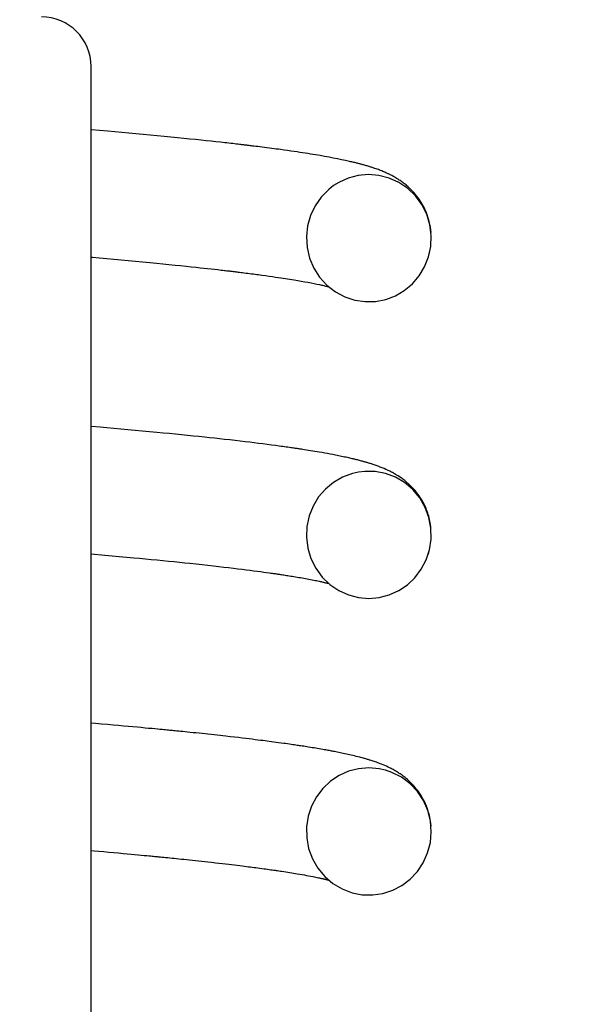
# Model space of a CAD drawing. Extents: x -169 to 6736, y -208 to 3022.
# Tile 152 of 256: x 1710.606 to 1710.958, y 408.55 to 409.171. Entities that reach past the tile are written whole.
import ezdxf

# ---------------------------------------------------------------- set-up
doc = ezdxf.new("R2010")
doc.units = 0
doc.header["$MEASUREMENT"] = 0
doc.header["$PDSIZE"] = 1
doc.layers.get('DEFPOINTS').update_dxf_attribs({"linetype": 'CONTINUOUS'})
doc.layers.add('DIM', color=3, linetype='CONTINUOUS')
doc.layers.add('SPILL-BUCKET', color=1, linetype='CONTINUOUS')
doc.styles.add('SIMPLEX', font='simplex')
doc.dimstyles.new('DIM64', dxfattribs={"dimscale": 64, "dimtxt": 0.09375, "dimasz": 0.09375, "dimexe": 0.0625, "dimexo": 0.0625, "dimgap": 0.046875, "dimtad": 1, "dimdec": 4, "dimzin": 3, "dimdsep": 46, "dimlunit": 4, "dimtxsty": 'SIMPLEX', "dimcen": 0, "dimclrd": 256, "dimclre": 256, "dimclrt": 256, "dimadec": 0, "dimazin": 0, "dimtfac": 1, "dimtdec": 4, "dimtmove": 0, "dimatfit": 3, "dimfxl": 1, "dimfrac": 2, "dimtolj": 1, "dimtzin": 0, "dimarcsym": 0})

# ---------------------------------------------------------------- blocks, each defined once
blk = doc.blocks.new('*D17')
at = {"layer": 'DEFPOINTS', "color": 0, "transparency": 16777216}
for p in [(1422.42894, 414.28861), (2052.15406, 410.00736), (1422.42894, 136.51592)]:
    blk.add_point(p, dxfattribs=at)
at = {"layer": 'DIM', "lineweight": -2, "transparency": 16777216}
for p, q in [((1422.42894, 410.28861), (1422.42894, 132.51592)), ((2052.15406, 406.00736), (2052.15406, 132.51592)), ((2046.15406, 136.51592), (1428.42894, 136.51592))]:
    blk.add_line(p, q, dxfattribs=at)
at = {"layer": 'DIM', "transparency": 16777216}
for points in [[(1428.42894, 137.51592), (1428.42894, 135.51592), (1422.42894, 136.51592)], [(2046.15406, 137.51592), (2046.15406, 135.51592), (2052.15406, 136.51592)]]:
    blk.add_solid(points, dxfattribs=at)
at = {"layer": 'DIM', "transparency": 16777216, "insert": (1737.2915, 144.08735), "char_height": 6, "attachment_point": 5, "style": 'SIMPLEX'}
blk.add_mtext('\\A1;52\'-5 3/4" (F.V. TANK SLAB)', dxfattribs=at)

msp = doc.modelspace()

# ---------------------------------------------------------------- linework, layer by layer
at = {"layer": 'SPILL-BUCKET', "color": 7, "linetype": 'Continuous'}
for p, q in [((1710.65124, 407.63084), (1710.65124, 409.14131)), ((1710.6617, 409.10044), (1710.65124, 409.10135)), ((1710.66616, 409.10005), (1710.6617, 409.10044)), ((1710.67058, 409.09966), (1710.66616, 409.10005)), ((1710.67506, 409.09925), (1710.67058, 409.09966)), ((1710.67949, 409.09885), (1710.67506, 409.09925)), ((1710.68399, 409.09843), (1710.67949, 409.09885)), ((1710.68843, 409.09802), (1710.68399, 409.09843)), ((1710.69289, 409.0976), (1710.68843, 409.09802)), ((1710.69729, 409.09717), (1710.69289, 409.0976)), ((1710.70153, 409.09676), (1710.69729, 409.09717)), ((1710.70572, 409.09635), (1710.70153, 409.09676)), ((1710.70961, 409.09596), (1710.70572, 409.09635)), ((1710.71345, 409.09557), (1710.70961, 409.09596)), ((1710.717, 409.09521), (1710.71345, 409.09557)), ((1710.72051, 409.09484), (1710.717, 409.09521)), ((1710.72375, 409.0945), (1710.72051, 409.09484)), ((1710.72695, 409.09416), (1710.72375, 409.0945)), ((1710.72989, 409.09384), (1710.72695, 409.09416)), ((1710.7328, 409.09352), (1710.72989, 409.09384)), ((1710.73414, 409.09337), (1710.7328, 409.09352)), ((1710.73547, 409.09322), (1710.73414, 409.09337)), ((1710.73675, 409.09308), (1710.73547, 409.09322)), ((1710.73802, 409.09293), (1710.73675, 409.09308)), ((1710.73923, 409.0928), (1710.73802, 409.09293)), ((1710.74043, 409.09266), (1710.73923, 409.0928)), ((1710.74157, 409.09253), (1710.74043, 409.09266)), ((1710.74269, 409.0924), (1710.74157, 409.09253)), ((1710.74367, 409.09228), (1710.74269, 409.0924)), ((1710.74464, 409.09217), (1710.74367, 409.09228)), ((1710.74545, 409.09208), (1710.74464, 409.09217)), ((1710.74625, 409.09198), (1710.74545, 409.09208)), ((1710.74689, 409.09191), (1710.74625, 409.09198)), ((1710.74752, 409.09183), (1710.74689, 409.09191)), ((1710.74785, 409.09179), (1710.74752, 409.09183)), ((1710.74818, 409.09175), (1710.74785, 409.09179)), ((1710.74849, 409.09172), (1710.74818, 409.09175)), ((1710.7488, 409.09168), (1710.74849, 409.09172)), ((1710.74924, 409.09163), (1710.7488, 409.09168)), ((1710.74967, 409.09157), (1710.74924, 409.09163)), ((1710.75024, 409.09151), (1710.74967, 409.09157)), ((1710.7508, 409.09144), (1710.75024, 409.09151)), ((1710.75148, 409.09136), (1710.7508, 409.09144)), ((1710.75217, 409.09127), (1710.75148, 409.09136)), ((1710.75298, 409.09117), (1710.75217, 409.09127)), ((1710.75379, 409.09108), (1710.75298, 409.09117)), ((1710.75499, 409.09093), (1710.75379, 409.09108)), ((1710.75619, 409.09078), (1710.75499, 409.09093)), ((1710.75758, 409.0906), (1710.75619, 409.09078)), ((1710.75896, 409.09043), (1710.75758, 409.0906)), ((1710.7605, 409.09023), (1710.75896, 409.09043)), ((1710.76203, 409.09004), (1710.7605, 409.09023)), ((1710.76353, 409.08984), (1710.76203, 409.09004)), ((1710.76502, 409.08965), (1710.76353, 409.08984)), ((1710.76645, 409.08946), (1710.76502, 409.08965)), ((1710.76786, 409.08927), (1710.76645, 409.08946)), ((1710.76922, 409.08908), (1710.76786, 409.08927)), ((1710.77056, 409.0889), (1710.76922, 409.08908)), ((1710.77282, 409.08859), (1710.77056, 409.0889)), ((1710.77504, 409.08828), (1710.77282, 409.08859)), ((1710.77708, 409.08799), (1710.77504, 409.08828)), ((1710.77909, 409.08769), (1710.77708, 409.08799)), ((1710.78094, 409.08742), (1710.77909, 409.08769)), ((1710.78276, 409.08715), (1710.78094, 409.08742)), ((1710.78444, 409.08689), (1710.78276, 409.08715)), ((1710.7861, 409.08663), (1710.78444, 409.08689)), ((1710.78774, 409.08638), (1710.7861, 409.08663)), ((1710.78935, 409.08612), (1710.78774, 409.08638)), ((1710.79094, 409.08586), (1710.78935, 409.08612)), ((1710.79251, 409.0856), (1710.79094, 409.08586)), ((1710.79545, 409.08511), (1710.79251, 409.0856)), ((1710.79831, 409.0846), (1710.79545, 409.08511)), ((1710.80109, 409.0841), (1710.79831, 409.0846)), ((1710.80379, 409.08359), (1710.80109, 409.0841)), ((1710.80644, 409.08308), (1710.80379, 409.08359)), ((1710.80901, 409.08255), (1710.80644, 409.08308)), ((1710.81157, 409.08201), (1710.80901, 409.08255)), ((1710.81407, 409.08145), (1710.81157, 409.08201)), ((1710.81472, 409.0813), (1710.81407, 409.08145)), ((1710.81536, 409.08116), (1710.81472, 409.0813)), ((1710.81601, 409.081), (1710.81536, 409.08116)), ((1710.81665, 409.08085), (1710.81601, 409.081)), ((1710.81728, 409.0807), (1710.81665, 409.08085)), ((1710.81791, 409.08054), (1710.81728, 409.0807)), ((1710.81848, 409.0804), (1710.81791, 409.08054)), ((1710.81904, 409.08026), (1710.81848, 409.0804)), ((1710.81954, 409.08013), (1710.81904, 409.08026)), ((1710.82004, 409.08001), (1710.81954, 409.08013)), ((1710.82051, 409.07988), (1710.82004, 409.08001)), ((1710.82097, 409.07976), (1710.82051, 409.07988)), ((1710.82142, 409.07964), (1710.82097, 409.07976)), ((1710.82187, 409.07952), (1710.82142, 409.07964)), ((1710.82238, 409.07938), (1710.82187, 409.07952)), ((1710.82289, 409.07924), (1710.82238, 409.07938)), ((1710.82346, 409.07908), (1710.82289, 409.07924)), ((1710.82403, 409.07892), (1710.82346, 409.07908)), ((1710.8246, 409.07875), (1710.82403, 409.07892)), ((1710.82516, 409.07859), (1710.8246, 409.07875)), ((1710.82578, 409.07841), (1710.82516, 409.07859)), ((1710.82639, 409.07822), (1710.82578, 409.07841)), ((1710.82689, 409.07806), (1710.82639, 409.07822)), ((1710.82739, 409.07791), (1710.82689, 409.07806)), ((1710.82784, 409.07777), (1710.82739, 409.07791)), ((1710.8283, 409.07762), (1710.82784, 409.07777)), ((1710.82881, 409.07745), (1710.8283, 409.07762)), ((1710.82932, 409.07728), (1710.82881, 409.07745)), ((1710.83001, 409.07704), (1710.82932, 409.07728)), ((1710.8307, 409.0768), (1710.83001, 409.07704)), ((1710.83144, 409.07654), (1710.8307, 409.0768)), ((1710.83217, 409.07627), (1710.83144, 409.07654)), ((1710.83288, 409.07601), (1710.83217, 409.07627)), ((1710.83359, 409.07573), (1710.83288, 409.07601)), ((1710.83426, 409.07546), (1710.83359, 409.07573)), ((1710.8132, 409.07095), (1710.80727, 409.06826)), ((1710.81949, 409.07262), (1710.8132, 409.07095)), ((1710.82602, 409.0732), (1710.81949, 409.07262)), ((1710.83255, 409.07267), (1710.82602, 409.0732)), ((1710.83899, 409.07101), (1710.83255, 409.07267)), ((1710.83494, 409.07519), (1710.83426, 409.07546)), ((1710.8356, 409.07491), (1710.83494, 409.07519)), ((1710.83627, 409.07462), (1710.8356, 409.07491)), ((1710.83693, 409.07433), (1710.83627, 409.07462)), ((1710.8376, 409.07403), (1710.83693, 409.07433)), ((1710.83793, 409.07388), (1710.8376, 409.07403)), ((1710.83825, 409.07372), (1710.83793, 409.07388)), ((1710.83858, 409.07356), (1710.83825, 409.07372)), ((1710.83892, 409.0734), (1710.83858, 409.07356)), ((1710.83931, 409.07321), (1710.83892, 409.0734)), ((1710.84506, 409.06828), (1710.83899, 409.07101)), ((1710.83971, 409.07301), (1710.83931, 409.07321)), ((1710.84018, 409.07277), (1710.83971, 409.07301)), ((1710.84065, 409.07252), (1710.84018, 409.07277)), ((1710.84119, 409.07223), (1710.84065, 409.07252)), ((1710.84173, 409.07194), (1710.84119, 409.07223)), ((1710.84232, 409.0716), (1710.84173, 409.07194)), ((1710.84292, 409.07126), (1710.84232, 409.0716)), ((1710.84348, 409.07093), (1710.84292, 409.07126)), ((1710.84405, 409.07058), (1710.84348, 409.07093)), ((1710.84468, 409.07018), (1710.84405, 409.07058)), ((1710.84534, 409.06975), (1710.84468, 409.07018)), ((1710.84591, 409.06937), (1710.84534, 409.06975)), ((1710.84649, 409.06896), (1710.84591, 409.06937)), ((1710.80089, 409.06382), (1710.79615, 409.05901)), ((1710.80397, 409.0662), (1710.80089, 409.06382)), ((1710.80727, 409.06826), (1710.80397, 409.0662)), ((1710.85067, 409.06449), (1710.84506, 409.06828)), ((1710.84702, 409.06859), (1710.84649, 409.06896)), ((1710.84756, 409.06819), (1710.84702, 409.06859)), ((1710.84805, 409.06782), (1710.84756, 409.06819)), ((1710.84855, 409.06744), (1710.84805, 409.06782)), ((1710.84906, 409.06703), (1710.84855, 409.06744)), ((1710.84958, 409.06661), (1710.84906, 409.06703)), ((1710.85011, 409.06616), (1710.84958, 409.06661)), ((1710.85065, 409.0657), (1710.85011, 409.06616)), ((1710.85123, 409.06518), (1710.85065, 409.0657)), ((1710.85556, 409.05979), (1710.85067, 409.06449)), ((1710.85182, 409.06463), (1710.85123, 409.06518)), ((1710.85269, 409.06379), (1710.85182, 409.06463)), ((1710.85355, 409.0629), (1710.85269, 409.06379)), ((1710.79615, 409.05901), (1710.79229, 409.05348)), ((1710.85448, 409.0619), (1710.85355, 409.0629)), ((1710.85539, 409.06086), (1710.85448, 409.0619)), ((1710.85623, 409.05982), (1710.85539, 409.06086)), ((1710.85961, 409.05426), (1710.85556, 409.05979)), ((1710.85705, 409.05875), (1710.85623, 409.05982)), ((1710.8578, 409.05771), (1710.85705, 409.05875)), ((1710.85852, 409.05664), (1710.8578, 409.05771)), ((1710.79229, 409.05348), (1710.78941, 409.04737)), ((1710.85918, 409.0556), (1710.85852, 409.05664)), ((1710.85982, 409.05453), (1710.85918, 409.0556)), ((1710.86267, 409.04812), (1710.85961, 409.05426)), ((1710.86039, 409.0535), (1710.85982, 409.05453)), ((1710.86096, 409.05241), (1710.86039, 409.0535)), ((1710.86149, 409.05132), (1710.86096, 409.05241)), ((1710.86202, 409.05015), (1710.86149, 409.05132)), ((1710.78941, 409.04737), (1710.78758, 409.04088)), ((1710.86251, 409.04897), (1710.86202, 409.05015)), ((1710.86298, 409.04773), (1710.86251, 409.04897)), ((1710.86464, 409.04155), (1710.86267, 409.04812)), ((1710.86342, 409.04643), (1710.86298, 409.04773)), ((1710.86384, 409.04509), (1710.86342, 409.04643)), ((1710.86426, 409.04353), (1710.86384, 409.04509)), ((1710.78758, 409.04088), (1710.78686, 409.03409)), ((1710.86462, 409.04194), (1710.86426, 409.04353)), ((1710.86496, 409.04009), (1710.86462, 409.04194)), ((1710.86549, 409.03474), (1710.86464, 409.04155)), ((1710.86522, 409.03822), (1710.86496, 409.04009)), ((1710.78686, 409.03409), (1710.78726, 409.02728)), ((1710.86519, 409.02795), (1710.86549, 409.03474)), ((1710.86537, 409.03669), (1710.86522, 409.03822)), ((1710.78726, 409.02728), (1710.78882, 409.02058)), ((1710.86377, 409.0213), (1710.86519, 409.02795)), ((1710.65123, 409.02111), (1710.65209, 409.02104)), ((1710.65209, 409.02104), (1710.65661, 409.02064)), ((1710.65661, 409.02064), (1710.66108, 409.02025)), ((1710.66108, 409.02025), (1710.66562, 409.01984)), ((1710.66562, 409.01984), (1710.67011, 409.01943)), ((1710.78882, 409.02058), (1710.79148, 409.01424)), ((1710.8613, 409.01509), (1710.86377, 409.0213)), ((1710.86444, 409.02387), (1710.86449, 409.02408)), ((1710.67011, 409.01943), (1710.67466, 409.01901)), ((1710.67466, 409.01901), (1710.67915, 409.0186)), ((1710.67915, 409.0186), (1710.68368, 409.01817)), ((1710.68368, 409.01817), (1710.68815, 409.01774)), ((1710.68815, 409.01774), (1710.69234, 409.01734)), ((1710.69234, 409.01734), (1710.69647, 409.01694)), ((1710.69647, 409.01694), (1710.70031, 409.01655)), ((1710.70031, 409.01655), (1710.7041, 409.01617)), ((1710.7041, 409.01617), (1710.70761, 409.01581)), ((1710.70761, 409.01581), (1710.71107, 409.01545)), ((1710.71107, 409.01545), (1710.71427, 409.01512)), ((1710.71427, 409.01512), (1710.71742, 409.01478)), ((1710.71742, 409.01478), (1710.71989, 409.01451)), ((1710.71989, 409.01451), (1710.72234, 409.01425)), ((1710.72234, 409.01425), (1710.7246, 409.014)), ((1710.7246, 409.014), (1710.72685, 409.01375)), ((1710.72685, 409.01375), (1710.72892, 409.01352)), ((1710.72892, 409.01352), (1710.73097, 409.01328)), ((1710.79148, 409.01424), (1710.79516, 409.00847)), ((1710.85785, 409.00936), (1710.8613, 409.01509)), ((1710.73097, 409.01328), (1710.7321, 409.01315)), ((1710.7321, 409.01315), (1710.73322, 409.01303)), ((1710.73322, 409.01303), (1710.7342, 409.01291)), ((1710.7342, 409.01291), (1710.73518, 409.0128)), ((1710.73518, 409.0128), (1710.73599, 409.0127)), ((1710.73599, 409.0127), (1710.7368, 409.01261)), ((1710.7368, 409.01261), (1710.73744, 409.01253)), ((1710.73744, 409.01253), (1710.73808, 409.01246)), ((1710.73808, 409.01246), (1710.73841, 409.01242)), ((1710.73841, 409.01242), (1710.73874, 409.01238)), ((1710.73874, 409.01238), (1710.73903, 409.01234)), ((1710.73903, 409.01234), (1710.73932, 409.01231)), ((1710.73932, 409.01231), (1710.73972, 409.01226)), ((1710.73972, 409.01226), (1710.74012, 409.01221)), ((1710.74012, 409.01221), (1710.74063, 409.01215)), ((1710.74063, 409.01215), (1710.74115, 409.01209)), ((1710.74115, 409.01209), (1710.74179, 409.01201)), ((1710.74179, 409.01201), (1710.74243, 409.01193)), ((1710.74243, 409.01193), (1710.74319, 409.01184)), ((1710.74319, 409.01184), (1710.74394, 409.01175)), ((1710.74394, 409.01175), (1710.74481, 409.01164)), ((1710.74481, 409.01164), (1710.74568, 409.01153)), ((1710.74568, 409.01153), (1710.74669, 409.01141)), ((1710.74669, 409.01141), (1710.74769, 409.01129)), ((1710.74769, 409.01129), (1710.74881, 409.01114)), ((1710.74881, 409.01114), (1710.74992, 409.011)), ((1710.74992, 409.011), (1710.75111, 409.01085)), ((1710.75111, 409.01085), (1710.75229, 409.0107)), ((1710.75229, 409.0107), (1710.75344, 409.01055)), ((1710.75344, 409.01055), (1710.75457, 409.0104)), ((1710.75457, 409.0104), (1710.75567, 409.01026)), ((1710.75567, 409.01026), (1710.75675, 409.01011)), ((1710.75675, 409.01011), (1710.7578, 409.00997)), ((1710.7578, 409.00997), (1710.75884, 409.00983)), ((1710.75884, 409.00983), (1710.76113, 409.00952)), ((1710.76113, 409.00952), (1710.76338, 409.0092)), ((1710.76338, 409.0092), (1710.76543, 409.00891)), ((1710.76543, 409.00891), (1710.76744, 409.00862)), ((1710.76744, 409.00862), (1710.76908, 409.00838)), ((1710.76908, 409.00838), (1710.77068, 409.00814)), ((1710.77068, 409.00814), (1710.77216, 409.00792)), ((1710.77216, 409.00792), (1710.77361, 409.0077)), ((1710.77361, 409.0077), (1710.77502, 409.00748)), ((1710.77502, 409.00748), (1710.7764, 409.00726)), ((1710.79516, 409.00847), (1710.79977, 409.00342)), ((1710.85357, 409.00437), (1710.85785, 409.00936)), ((1710.7764, 409.00726), (1710.77776, 409.00704)), ((1710.77776, 409.00704), (1710.7791, 409.00682)), ((1710.7791, 409.00682), (1710.78142, 409.00643)), ((1710.78142, 409.00643), (1710.78365, 409.00605)), ((1710.78365, 409.00605), (1710.78579, 409.00567)), ((1710.78579, 409.00567), (1710.78784, 409.00529)), ((1710.78784, 409.00529), (1710.78979, 409.00492)), ((1710.78979, 409.00492), (1710.79164, 409.00455)), ((1710.79164, 409.00455), (1710.79344, 409.00418)), ((1710.79344, 409.00418), (1710.79513, 409.00382)), ((1710.79513, 409.00382), (1710.79581, 409.00368)), ((1710.79581, 409.00368), (1710.79646, 409.00353)), ((1710.79646, 409.00353), (1710.79711, 409.00339)), ((1710.79711, 409.00339), (1710.79773, 409.00324)), ((1710.79773, 409.00324), (1710.79835, 409.0031)), ((1710.79835, 409.0031), (1710.79894, 409.00295)), ((1710.79894, 409.00295), (1710.79948, 409.00282)), ((1710.79948, 409.00282), (1710.79999, 409.0027)), ((1710.79977, 409.00342), (1710.8051, 408.99929)), ((1710.79999, 409.0027), (1710.80041, 409.00259)), ((1710.80041, 409.00259), (1710.80081, 409.00249)), ((1710.80081, 409.00249), (1710.8009, 409.00246)), ((1710.84852, 409.00015), (1710.85357, 409.00437)), ((1710.8051, 408.99929), (1710.81105, 408.99613)), ((1710.81105, 408.99613), (1710.81733, 408.99408)), ((1710.83681, 408.99455), (1710.8429, 408.99687)), ((1710.8429, 408.99687), (1710.84852, 409.00015)), ((1710.81733, 408.99408), (1710.82388, 408.99313)), ((1710.82388, 408.99313), (1710.8304, 408.99329)), ((1710.8304, 408.99329), (1710.83681, 408.99455)), ((1710.65687, 408.91393), (1710.65124, 408.91442)), ((1710.66121, 408.91355), (1710.65687, 408.91393)), ((1710.66551, 408.91317), (1710.66121, 408.91355)), ((1710.66996, 408.91278), (1710.66551, 408.91317)), ((1710.67437, 408.91238), (1710.66996, 408.91278)), ((1710.67891, 408.91197), (1710.67437, 408.91238)), ((1710.68341, 408.91155), (1710.67891, 408.91197)), ((1710.68803, 408.91112), (1710.68341, 408.91155)), ((1710.69259, 408.91069), (1710.68803, 408.91112)), ((1710.69655, 408.91031), (1710.69259, 408.91069)), ((1710.70047, 408.90993), (1710.69655, 408.91031)), ((1710.7044, 408.90955), (1710.70047, 408.90993)), ((1710.70827, 408.90916), (1710.7044, 408.90955)), ((1710.71198, 408.90879), (1710.70827, 408.90916)), ((1710.71564, 408.90841), (1710.71198, 408.90879)), ((1710.71913, 408.90805), (1710.71564, 408.90841)), ((1710.72258, 408.90769), (1710.71913, 408.90805)), ((1710.72587, 408.90734), (1710.72258, 408.90769)), ((1710.72911, 408.90699), (1710.72587, 408.90734)), ((1710.7322, 408.90665), (1710.72911, 408.90699)), ((1710.73525, 408.90631), (1710.7322, 408.90665)), ((1710.73865, 408.90593), (1710.73525, 408.90631)), ((1710.742, 408.90554), (1710.73865, 408.90593)), ((1710.74516, 408.90518), (1710.742, 408.90554)), ((1710.74826, 408.90481), (1710.74516, 408.90518)), ((1710.75117, 408.90446), (1710.74826, 408.90481)), ((1710.75404, 408.90411), (1710.75117, 408.90446)), ((1710.75673, 408.90378), (1710.75404, 408.90411)), ((1710.75938, 408.90344), (1710.75673, 408.90378)), ((1710.76212, 408.90309), (1710.75938, 408.90344)), ((1710.76483, 408.90274), (1710.76212, 408.90309)), ((1710.76729, 408.90241), (1710.76483, 408.90274)), ((1710.76973, 408.90208), (1710.76729, 408.90241)), ((1710.77088, 408.90192), (1710.76973, 408.90208)), ((1710.77202, 408.90177), (1710.77088, 408.90192)), ((1710.7731, 408.90162), (1710.77202, 408.90177)), ((1710.77418, 408.90146), (1710.7731, 408.90162)), ((1710.7752, 408.90132), (1710.77418, 408.90146)), ((1710.77621, 408.90118), (1710.7752, 408.90132)), ((1710.7771, 408.90105), (1710.77621, 408.90118)), ((1710.77798, 408.90092), (1710.7771, 408.90105)), ((1710.77871, 408.90081), (1710.77798, 408.90092)), ((1710.77943, 408.90071), (1710.77871, 408.90081)), ((1710.77993, 408.90064), (1710.77943, 408.90071)), ((1710.78042, 408.90056), (1710.77993, 408.90064)), ((1710.78102, 408.90048), (1710.78042, 408.90056)), ((1710.78161, 408.90039), (1710.78102, 408.90048)), ((1710.7823, 408.90028), (1710.78161, 408.90039)), ((1710.78299, 408.90018), (1710.7823, 408.90028)), ((1710.78379, 408.90006), (1710.78299, 408.90018)), ((1710.78457, 408.89994), (1710.78379, 408.90006)), ((1710.78572, 408.89976), (1710.78457, 408.89994)), ((1710.78685, 408.89958), (1710.78572, 408.89976)), ((1710.78814, 408.89938), (1710.78685, 408.89958)), ((1710.78941, 408.89918), (1710.78814, 408.89938)), ((1710.79081, 408.89895), (1710.78941, 408.89918)), ((1710.79218, 408.89872), (1710.79081, 408.89895)), ((1710.79356, 408.89849), (1710.79218, 408.89872)), ((1710.79491, 408.89826), (1710.79356, 408.89849)), ((1710.7967, 408.89795), (1710.79491, 408.89826)), ((1710.79846, 408.89764), (1710.7967, 408.89795)), ((1710.80019, 408.89733), (1710.79846, 408.89764)), ((1710.8019, 408.89702), (1710.80019, 408.89733)), ((1710.80358, 408.8967), (1710.8019, 408.89702)), ((1710.80523, 408.89638), (1710.80358, 408.8967)), ((1710.80616, 408.8962), (1710.80523, 408.89638)), ((1710.80708, 408.89601), (1710.80616, 408.8962)), ((1710.80803, 408.89582), (1710.80708, 408.89601)), ((1710.80898, 408.89562), (1710.80803, 408.89582)), ((1710.80995, 408.89542), (1710.80898, 408.89562)), ((1710.81092, 408.89521), (1710.80995, 408.89542)), ((1710.81183, 408.89502), (1710.81092, 408.89521)), ((1710.81273, 408.89482), (1710.81183, 408.89502)), ((1710.81352, 408.89464), (1710.81273, 408.89482)), ((1710.8143, 408.89446), (1710.81352, 408.89464)), ((1710.81498, 408.89431), (1710.8143, 408.89446)), ((1710.81566, 408.89415), (1710.81498, 408.89431)), ((1710.81624, 408.89401), (1710.81566, 408.89415)), ((1710.81682, 408.89388), (1710.81624, 408.89401)), ((1710.81735, 408.89375), (1710.81682, 408.89388)), ((1710.81787, 408.89362), (1710.81735, 408.89375)), ((1710.81845, 408.89347), (1710.81787, 408.89362)), ((1710.81903, 408.89333), (1710.81845, 408.89347)), ((1710.81966, 408.89317), (1710.81903, 408.89333)), ((1710.82029, 408.893), (1710.81966, 408.89317)), ((1710.82093, 408.89284), (1710.82029, 408.893)), ((1710.82157, 408.89267), (1710.82093, 408.89284)), ((1710.82212, 408.89252), (1710.82157, 408.89267)), ((1710.82267, 408.89237), (1710.82212, 408.89252)), ((1710.8231, 408.89225), (1710.82267, 408.89237)), ((1710.82353, 408.89213), (1710.8231, 408.89225)), ((1710.8239, 408.89202), (1710.82353, 408.89213)), ((1710.82428, 408.89191), (1710.8239, 408.89202)), ((1710.82469, 408.89179), (1710.82428, 408.89191)), ((1710.82511, 408.89167), (1710.82469, 408.89179)), ((1710.82559, 408.89153), (1710.82511, 408.89167)), ((1710.82607, 408.89138), (1710.82559, 408.89153)), ((1710.82661, 408.89122), (1710.82607, 408.89138)), ((1710.82716, 408.89105), (1710.82661, 408.89122)), ((1710.82775, 408.89086), (1710.82716, 408.89105)), ((1710.82835, 408.89067), (1710.82775, 408.89086)), ((1710.82894, 408.89047), (1710.82835, 408.89067)), ((1710.82953, 408.89027), (1710.82894, 408.89047)), ((1710.83084, 408.88982), (1710.82953, 408.89027)), ((1710.83215, 408.88934), (1710.83084, 408.88982)), ((1710.81583, 408.88485), (1710.80965, 408.88255)), ((1710.81969, 408.88571), (1710.81583, 408.88485)), ((1710.8236, 408.88618), (1710.81969, 408.88571)), ((1710.83018, 408.88605), (1710.8236, 408.88618)), ((1710.83665, 408.88482), (1710.83018, 408.88605)), ((1710.83338, 408.88888), (1710.83215, 408.88934)), ((1710.83461, 408.88839), (1710.83338, 408.88888)), ((1710.83574, 408.88792), (1710.83461, 408.88839)), ((1710.83689, 408.88741), (1710.83574, 408.88792)), ((1710.84291, 408.88246), (1710.83665, 408.88482)), ((1710.83742, 408.88718), (1710.83689, 408.88741)), ((1710.83794, 408.88693), (1710.83742, 408.88718)), ((1710.83845, 408.88669), (1710.83794, 408.88693)), ((1710.83897, 408.88644), (1710.83845, 408.88669)), ((1710.83947, 408.88619), (1710.83897, 408.88644)), ((1710.83998, 408.88594), (1710.83947, 408.88619)), ((1710.84052, 408.88566), (1710.83998, 408.88594)), ((1710.84107, 408.88536), (1710.84052, 408.88566)), ((1710.84168, 408.88503), (1710.84107, 408.88536)), ((1710.8423, 408.88468), (1710.84168, 408.88503)), ((1710.84299, 408.88428), (1710.8423, 408.88468)), ((1710.8437, 408.88386), (1710.84299, 408.88428)), ((1710.84459, 408.8833), (1710.8437, 408.88386)), ((1710.8455, 408.88271), (1710.84459, 408.8833)), ((1710.80394, 408.87924), (1710.79886, 408.87502)), ((1710.80965, 408.88255), (1710.80394, 408.87924)), ((1710.84868, 408.87907), (1710.84291, 408.88246)), ((1710.84653, 408.88201), (1710.8455, 408.88271)), ((1710.84755, 408.88127), (1710.84653, 408.88201)), ((1710.84815, 408.88081), (1710.84755, 408.88127)), ((1710.84876, 408.88034), (1710.84815, 408.88081)), ((1710.85387, 408.87466), (1710.84868, 408.87907)), ((1710.84927, 408.87993), (1710.84876, 408.88034)), ((1710.84977, 408.87951), (1710.84927, 408.87993)), ((1710.85019, 408.87916), (1710.84977, 408.87951)), ((1710.85061, 408.8788), (1710.85019, 408.87916)), ((1710.85099, 408.87846), (1710.85061, 408.8788)), ((1710.85138, 408.87811), (1710.85099, 408.87846)), ((1710.85243, 408.87711), (1710.85138, 408.87811)), ((1710.85348, 408.87605), (1710.85243, 408.87711)), ((1710.79886, 408.87502), (1710.79456, 408.87003)), ((1710.8545, 408.87494), (1710.85348, 408.87605)), ((1710.85823, 408.86944), (1710.85387, 408.87466)), ((1710.85549, 408.87379), (1710.8545, 408.87494)), ((1710.85629, 408.87281), (1710.85549, 408.87379)), ((1710.85706, 408.8718), (1710.85629, 408.87281)), ((1710.85779, 408.87079), (1710.85706, 408.8718)), ((1710.79456, 408.87003), (1710.7911, 408.86431)), ((1710.85851, 408.86973), (1710.85779, 408.87079)), ((1710.86167, 408.86349), (1710.85823, 408.86944)), ((1710.85932, 408.86844), (1710.85851, 408.86973)), ((1710.86012, 408.86706), (1710.85932, 408.86844)), ((1710.86098, 408.86543), (1710.86012, 408.86706)), ((1710.86179, 408.86373), (1710.86098, 408.86543)), ((1710.7911, 408.86431), (1710.78862, 408.85811)), ((1710.86405, 408.85705), (1710.86167, 408.86349)), ((1710.8622, 408.86279), (1710.86179, 408.86373)), ((1710.86259, 408.86183), (1710.8622, 408.86279)), ((1710.86295, 408.86087), (1710.86259, 408.86183)), ((1710.8633, 408.85987), (1710.86295, 408.86087)), ((1710.86361, 408.8589), (1710.8633, 408.85987)), ((1710.86391, 408.8579), (1710.86361, 408.8589)), ((1710.78862, 408.85811), (1710.78719, 408.85147)), ((1710.86419, 408.85686), (1710.86391, 408.8579)), ((1710.86531, 408.85032), (1710.86405, 408.85705)), ((1710.86445, 408.85579), (1710.86419, 408.85686)), ((1710.86467, 408.85478), (1710.86445, 408.85579)), ((1710.86486, 408.85377), (1710.86467, 408.85478)), ((1710.86505, 408.85259), (1710.86486, 408.85377)), ((1710.86521, 408.85141), (1710.86505, 408.85259)), ((1710.78719, 408.85147), (1710.78687, 408.84467)), ((1710.86531, 408.8505), (1710.86521, 408.85141)), ((1710.86543, 408.84347), (1710.86531, 408.85032)), ((1710.78687, 408.84467), (1710.7877, 408.83786)), ((1710.86442, 408.83678), (1710.86543, 408.84347)), ((1710.65123, 408.83418), (1710.65997, 408.83341)), ((1710.7877, 408.83786), (1710.78966, 408.83127)), ((1710.86232, 408.83035), (1710.86442, 408.83678)), ((1710.86367, 408.83406), (1710.86379, 408.83447)), ((1710.86379, 408.83447), (1710.86392, 408.83494)), ((1710.86392, 408.83494), (1710.86406, 408.83546)), ((1710.65997, 408.83341), (1710.6645, 408.83301)), ((1710.6645, 408.83301), (1710.66898, 408.8326)), ((1710.66898, 408.8326), (1710.6736, 408.83218)), ((1710.6736, 408.83218), (1710.67816, 408.83176)), ((1710.67816, 408.83176), (1710.68183, 408.83141)), ((1710.68183, 408.83141), (1710.68546, 408.83107)), ((1710.68546, 408.83107), (1710.68917, 408.83071)), ((1710.68917, 408.83071), (1710.69283, 408.83036)), ((1710.69283, 408.83036), (1710.69649, 408.83)), ((1710.69649, 408.83), (1710.7001, 408.82964)), ((1710.7001, 408.82964), (1710.70356, 408.82929)), ((1710.70356, 408.82929), (1710.70698, 408.82894)), ((1710.70698, 408.82894), (1710.71024, 408.8286)), ((1710.71024, 408.8286), (1710.71346, 408.82827)), ((1710.71346, 408.82827), (1710.71735, 408.82786)), ((1710.71735, 408.82786), (1710.72117, 408.82744)), ((1710.72117, 408.82744), (1710.72476, 408.82705)), ((1710.78966, 408.83127), (1710.79271, 408.82512)), ((1710.85923, 408.82447), (1710.86232, 408.83035)), ((1710.72476, 408.82705), (1710.72829, 408.82665)), ((1710.72829, 408.82665), (1710.7316, 408.82628)), ((1710.7316, 408.82628), (1710.73485, 408.8259)), ((1710.73485, 408.8259), (1710.73789, 408.82554)), ((1710.73789, 408.82554), (1710.74088, 408.82519)), ((1710.74088, 408.82519), (1710.74368, 408.82485)), ((1710.74368, 408.82485), (1710.74642, 408.82451)), ((1710.74642, 408.82451), (1710.74893, 408.82419)), ((1710.74893, 408.82419), (1710.7514, 408.82388)), ((1710.7514, 408.82388), (1710.75368, 408.82358)), ((1710.75368, 408.82358), (1710.75592, 408.82329)), ((1710.75592, 408.82329), (1710.75797, 408.82301)), ((1710.75797, 408.82301), (1710.75998, 408.82274)), ((1710.75998, 408.82274), (1710.76182, 408.82249)), ((1710.76182, 408.82249), (1710.76362, 408.82224)), ((1710.76362, 408.82224), (1710.76442, 408.82212)), ((1710.76442, 408.82212), (1710.76521, 408.82201)), ((1710.76521, 408.82201), (1710.76591, 408.82191)), ((1710.76591, 408.82191), (1710.7666, 408.82181)), ((1710.7666, 408.82181), (1710.76719, 408.82173)), ((1710.76719, 408.82173), (1710.76777, 408.82164)), ((1710.76777, 408.82164), (1710.76827, 408.82157)), ((1710.76827, 408.82157), (1710.76877, 408.82149)), ((1710.76877, 408.82149), (1710.76934, 408.82141)), ((1710.76934, 408.82141), (1710.76991, 408.82132)), ((1710.76991, 408.82132), (1710.77059, 408.82122)), ((1710.77059, 408.82122), (1710.77126, 408.82112)), ((1710.79271, 408.82512), (1710.79676, 408.81958)), ((1710.85522, 408.81916), (1710.85923, 408.82447)), ((1710.77126, 408.82112), (1710.77198, 408.82101)), ((1710.77198, 408.82101), (1710.7727, 408.8209)), ((1710.7727, 408.8209), (1710.77351, 408.82078)), ((1710.77351, 408.82078), (1710.77431, 408.82065)), ((1710.77431, 408.82065), (1710.7752, 408.82051)), ((1710.7752, 408.82051), (1710.77607, 408.82038)), ((1710.77607, 408.82038), (1710.77703, 408.82022)), ((1710.77703, 408.82022), (1710.77798, 408.82007)), ((1710.77798, 408.82007), (1710.77896, 408.81991)), ((1710.77896, 408.81991), (1710.77993, 408.81975)), ((1710.77993, 408.81975), (1710.78102, 408.81956)), ((1710.78102, 408.81956), (1710.78209, 408.81938)), ((1710.78209, 408.81938), (1710.78317, 408.81919)), ((1710.78317, 408.81919), (1710.78424, 408.81901)), ((1710.78424, 408.81901), (1710.78531, 408.81882)), ((1710.78531, 408.81882), (1710.78635, 408.81863)), ((1710.78635, 408.81863), (1710.78741, 408.81843)), ((1710.78741, 408.81843), (1710.78844, 408.81824)), ((1710.78844, 408.81824), (1710.78947, 408.81804)), ((1710.78947, 408.81804), (1710.79048, 408.81785)), ((1710.79048, 408.81785), (1710.79146, 408.81766)), ((1710.79146, 408.81766), (1710.79241, 408.81746)), ((1710.79241, 408.81746), (1710.79327, 408.81729)), ((1710.79327, 408.81729), (1710.7941, 408.81711)), ((1710.7941, 408.81711), (1710.79484, 408.81695)), ((1710.79484, 408.81695), (1710.79557, 408.8168)), ((1710.79557, 408.8168), (1710.79612, 408.81667)), ((1710.79612, 408.81667), (1710.79666, 408.81655)), ((1710.79666, 408.81655), (1710.79716, 408.81644)), ((1710.79676, 408.81958), (1710.80163, 408.81488)), ((1710.79716, 408.81644), (1710.79764, 408.81633)), ((1710.79764, 408.81633), (1710.79809, 408.81622)), ((1710.79809, 408.81622), (1710.79853, 408.81612)), ((1710.79853, 408.81612), (1710.79898, 408.81601)), ((1710.79898, 408.81601), (1710.79941, 408.8159)), ((1710.79941, 408.8159), (1710.79988, 408.81579)), ((1710.79988, 408.81579), (1710.80034, 408.81567)), ((1710.80034, 408.81567), (1710.80089, 408.81553)), ((1710.85045, 408.81467), (1710.85522, 408.81916)), ((1710.80163, 408.81488), (1710.80723, 408.81107)), ((1710.80723, 408.81107), (1710.81329, 408.80833)), ((1710.83908, 408.80835), (1710.84501, 408.81102)), ((1710.84501, 408.81102), (1710.85045, 408.81467)), ((1710.81329, 408.80833), (1710.81973, 408.80666)), ((1710.81973, 408.80666), (1710.82626, 408.80613)), ((1710.82626, 408.80613), (1710.83278, 408.80669)), ((1710.83278, 408.80669), (1710.83908, 408.80835)), ((1710.65407, 408.72724), (1710.65123, 408.72748)), ((1710.65787, 408.72691), (1710.65407, 408.72724)), ((1710.66164, 408.72658), (1710.65787, 408.72691)), ((1710.66512, 408.72627), (1710.66164, 408.72658)), ((1710.66858, 408.72597), (1710.66512, 408.72627)), ((1710.67172, 408.72569), (1710.66858, 408.72597)), ((1710.67483, 408.7254), (1710.67172, 408.72569)), ((1710.67762, 408.72515), (1710.67483, 408.7254)), ((1710.6804, 408.7249), (1710.67762, 408.72515)), ((1710.68287, 408.72467), (1710.6804, 408.7249)), ((1710.68532, 408.72444), (1710.68287, 408.72467)), ((1710.68747, 408.72424), (1710.68532, 408.72444)), ((1710.68961, 408.72404), (1710.68747, 408.72424)), ((1710.69145, 408.72386), (1710.68961, 408.72404)), ((1710.69328, 408.72369), (1710.69145, 408.72386)), ((1710.6946, 408.72357), (1710.69328, 408.72369)), ((1710.69591, 408.72344), (1710.6946, 408.72357)), ((1710.69703, 408.72333), (1710.69591, 408.72344)), ((1710.69814, 408.72322), (1710.69703, 408.72333)), ((1710.6991, 408.72313), (1710.69814, 408.72322)), ((1710.70006, 408.72304), (1710.6991, 408.72313)), ((1710.70089, 408.72296), (1710.70006, 408.72304)), ((1710.70173, 408.72287), (1710.70089, 408.72296)), ((1710.7025, 408.7228), (1710.70173, 408.72287)), ((1710.70326, 408.72272), (1710.7025, 408.7228)), ((1710.70425, 408.72263), (1710.70326, 408.72272)), ((1710.70524, 408.72253), (1710.70425, 408.72263)), ((1710.70644, 408.72241), (1710.70524, 408.72253)), ((1710.70763, 408.72229), (1710.70644, 408.72241)), ((1710.70904, 408.72215), (1710.70763, 408.72229)), ((1710.71044, 408.72201), (1710.70904, 408.72215)), ((1710.71205, 408.72184), (1710.71044, 408.72201)), ((1710.71365, 408.72168), (1710.71205, 408.72184)), ((1710.71546, 408.72149), (1710.71365, 408.72168)), ((1710.71725, 408.72131), (1710.71546, 408.72149)), ((1710.71924, 408.7211), (1710.71725, 408.72131)), ((1710.72122, 408.7209), (1710.71924, 408.7211)), ((1710.72305, 408.7207), (1710.72122, 408.7209)), ((1710.72486, 408.72051), (1710.72305, 408.7207)), ((1710.7268, 408.7203), (1710.72486, 408.72051)), ((1710.72873, 408.72009), (1710.7268, 408.7203)), ((1710.73061, 408.71989), (1710.72873, 408.72009)), ((1710.73248, 408.71968), (1710.73061, 408.71989)), ((1710.73425, 408.71949), (1710.73248, 408.71968)), ((1710.73601, 408.71929), (1710.73425, 408.71949)), ((1710.73879, 408.71898), (1710.73601, 408.71929)), ((1710.74153, 408.71866), (1710.73879, 408.71898)), ((1710.74401, 408.71838), (1710.74153, 408.71866)), ((1710.74647, 408.71809), (1710.74401, 408.71838)), ((1710.74868, 408.71782), (1710.74647, 408.71809)), ((1710.75086, 408.71756), (1710.74868, 408.71782)), ((1710.75277, 408.71733), (1710.75086, 408.71756)), ((1710.75465, 408.7171), (1710.75277, 408.71733)), ((1710.75632, 408.71689), (1710.75465, 408.7171)), ((1710.75797, 408.71668), (1710.75632, 408.71689)), ((1710.75942, 408.7165), (1710.75797, 408.71668)), ((1710.76085, 408.71632), (1710.75942, 408.7165)), ((1710.76218, 408.71615), (1710.76085, 408.71632)), ((1710.76349, 408.71598), (1710.76218, 408.71615)), ((1710.76491, 408.71579), (1710.76349, 408.71598)), ((1710.76632, 408.71561), (1710.76491, 408.71579)), ((1710.76784, 408.7154), (1710.76632, 408.71561)), ((1710.76934, 408.7152), (1710.76784, 408.7154)), ((1710.77096, 408.71498), (1710.76934, 408.7152)), ((1710.77255, 408.71476), (1710.77096, 408.71498)), ((1710.77379, 408.71459), (1710.77255, 408.71476)), ((1710.77503, 408.71441), (1710.77379, 408.71459)), ((1710.77615, 408.71425), (1710.77503, 408.71441)), ((1710.77727, 408.71409), (1710.77615, 408.71425)), ((1710.77828, 408.71394), (1710.77727, 408.71409)), ((1710.77929, 408.71379), (1710.77828, 408.71394)), ((1710.7802, 408.71366), (1710.77929, 408.71379)), ((1710.7811, 408.71353), (1710.7802, 408.71366)), ((1710.78182, 408.71342), (1710.7811, 408.71353)), ((1710.78254, 408.71331), (1710.78182, 408.71342)), ((1710.78338, 408.71319), (1710.78254, 408.71331)), ((1710.78421, 408.71306), (1710.78338, 408.71319)), ((1710.78516, 408.71291), (1710.78421, 408.71306)), ((1710.78611, 408.71277), (1710.78516, 408.71291)), ((1710.78716, 408.7126), (1710.78611, 408.71277)), ((1710.78821, 408.71243), (1710.78716, 408.7126)), ((1710.78936, 408.71225), (1710.78821, 408.71243)), ((1710.7905, 408.71206), (1710.78936, 408.71225)), ((1710.79167, 408.71187), (1710.7905, 408.71206)), ((1710.79283, 408.71168), (1710.79167, 408.71187)), ((1710.79389, 408.7115), (1710.79283, 408.71168)), ((1710.79494, 408.71132), (1710.79389, 408.7115)), ((1710.79603, 408.71114), (1710.79494, 408.71132)), ((1710.79712, 408.71095), (1710.79603, 408.71114)), ((1710.79808, 408.71078), (1710.79712, 408.71095)), ((1710.79902, 408.71061), (1710.79808, 408.71078)), ((1710.79985, 408.71046), (1710.79902, 408.71061)), ((1710.80066, 408.71031), (1710.79985, 408.71046)), ((1710.80136, 408.71018), (1710.80066, 408.71031)), ((1710.80205, 408.71005), (1710.80136, 408.71018)), ((1710.80265, 408.70994), (1710.80205, 408.71005)), ((1710.80325, 408.70983), (1710.80265, 408.70994)), ((1710.80385, 408.70971), (1710.80325, 408.70983)), ((1710.80445, 408.7096), (1710.80385, 408.70971)), ((1710.80538, 408.70941), (1710.80445, 408.7096)), ((1710.8063, 408.70923), (1710.80538, 408.70941)), ((1710.80725, 408.70904), (1710.8063, 408.70923)), ((1710.80818, 408.70885), (1710.80725, 408.70904)), ((1710.80915, 408.70865), (1710.80818, 408.70885)), ((1710.8101, 408.70846), (1710.80915, 408.70865)), ((1710.81107, 408.70824), (1710.8101, 408.70846)), ((1710.81204, 408.70804), (1710.81107, 408.70824)), ((1710.81305, 408.70781), (1710.81204, 408.70804)), ((1710.81404, 408.70759), (1710.81305, 408.70781)), ((1710.81505, 408.70736), (1710.81404, 408.70759)), ((1710.81605, 408.70712), (1710.81505, 408.70736)), ((1710.81714, 408.70686), (1710.81605, 408.70712)), ((1710.81821, 408.7066), (1710.81714, 408.70686)), ((1710.81933, 408.70632), (1710.81821, 408.7066)), ((1710.82044, 408.70603), (1710.81933, 408.70632)), ((1710.82115, 408.70584), (1710.82044, 408.70603)), ((1710.82187, 408.70565), (1710.82115, 408.70584)), ((1710.82251, 408.70547), (1710.82187, 408.70565)), ((1710.82315, 408.7053), (1710.82251, 408.70547)), ((1710.82372, 408.70514), (1710.82315, 408.7053)), ((1710.82428, 408.70498), (1710.82372, 408.70514)), ((1710.82476, 408.70484), (1710.82428, 408.70498)), ((1710.82525, 408.70469), (1710.82476, 408.70484)), ((1710.82572, 408.70455), (1710.82525, 408.70469)), ((1710.82619, 408.70441), (1710.82572, 408.70455)), ((1710.82665, 408.70427), (1710.82619, 408.70441)), ((1710.82711, 408.70413), (1710.82665, 408.70427)), ((1710.82767, 408.70395), (1710.82711, 408.70413)), ((1710.82823, 408.70377), (1710.82767, 408.70395)), ((1710.82887, 408.70356), (1710.82823, 408.70377)), ((1710.82951, 408.70335), (1710.82887, 408.70356)), ((1710.83023, 408.7031), (1710.82951, 408.70335)), ((1710.81339, 408.69715), (1710.80744, 408.69449)), ((1710.81969, 408.69878), (1710.81339, 408.69715)), ((1710.82619, 408.69933), (1710.81969, 408.69878)), ((1710.83269, 408.69878), (1710.82619, 408.69933)), ((1710.83095, 408.70284), (1710.83023, 408.7031)), ((1710.83174, 408.70256), (1710.83095, 408.70284)), ((1710.83252, 408.70227), (1710.83174, 408.70256)), ((1710.8333, 408.70198), (1710.83252, 408.70227)), ((1710.83674, 408.69786), (1710.83269, 408.69878)), ((1710.83407, 408.70167), (1710.8333, 408.70198)), ((1710.83513, 408.70124), (1710.83407, 408.70167)), ((1710.8362, 408.70079), (1710.83513, 408.70124)), ((1710.83724, 408.70032), (1710.8362, 408.70079)), ((1710.84068, 408.69651), (1710.83674, 408.69786)), ((1710.8383, 408.69983), (1710.83724, 408.70032)), ((1710.83876, 408.69961), (1710.8383, 408.69983)), ((1710.83923, 408.69938), (1710.83876, 408.69961)), ((1710.83974, 408.69912), (1710.83923, 408.69938)), ((1710.84027, 408.69885), (1710.83974, 408.69912)), ((1710.84085, 408.69855), (1710.84027, 408.69885)), ((1710.84142, 408.69824), (1710.84085, 408.69855)), ((1710.84204, 408.6979), (1710.84142, 408.69824)), ((1710.84266, 408.69754), (1710.84204, 408.6979)), ((1710.84322, 408.69722), (1710.84266, 408.69754)), ((1710.84378, 408.69687), (1710.84322, 408.69722)), ((1710.80744, 408.69449), (1710.80199, 408.69086)), ((1710.84668, 408.69346), (1710.84068, 408.69651)), ((1710.84426, 408.69657), (1710.84378, 408.69687)), ((1710.84476, 408.69626), (1710.84426, 408.69657)), ((1710.84534, 408.69588), (1710.84476, 408.69626)), ((1710.84594, 408.69547), (1710.84534, 408.69588)), ((1710.84653, 408.69507), (1710.84594, 408.69547)), ((1710.84712, 408.69465), (1710.84653, 408.69507)), ((1710.85207, 408.68943), (1710.84668, 408.69346)), ((1710.84773, 408.6942), (1710.84712, 408.69465)), ((1710.84834, 408.69373), (1710.84773, 408.6942)), ((1710.84902, 408.69319), (1710.84834, 408.69373)), ((1710.84972, 408.69262), (1710.84902, 408.69319)), ((1710.85053, 408.69193), (1710.84972, 408.69262)), ((1710.85136, 408.69119), (1710.85053, 408.69193)), ((1710.85225, 408.69035), (1710.85136, 408.69119)), ((1710.79722, 408.68638), (1710.7932, 408.68109)), ((1710.80199, 408.69086), (1710.79722, 408.68638)), ((1710.85677, 408.68446), (1710.85207, 408.68943)), ((1710.85313, 408.68947), (1710.85225, 408.69035)), ((1710.85392, 408.68865), (1710.85313, 408.68947)), ((1710.8547, 408.68778), (1710.85392, 408.68865)), ((1710.85539, 408.68699), (1710.8547, 408.68778)), ((1710.85607, 408.68616), (1710.85539, 408.68699)), ((1710.85676, 408.68527), (1710.85607, 408.68616)), ((1710.85743, 408.68436), (1710.85676, 408.68527)), ((1710.7932, 408.68109), (1710.7901, 408.67522)), ((1710.86055, 408.67877), (1710.85677, 408.68446)), ((1710.85815, 408.68333), (1710.85743, 408.68436)), ((1710.85884, 408.68228), (1710.85815, 408.68333)), ((1710.85956, 408.68111), (1710.85884, 408.68228)), ((1710.86024, 408.6799), (1710.85956, 408.68111)), ((1710.86092, 408.67863), (1710.86024, 408.6799)), ((1710.86332, 408.67248), (1710.86055, 408.67877)), ((1710.86155, 408.67731), (1710.86092, 408.67863)), ((1710.7901, 408.67522), (1710.78798, 408.6688)), ((1710.86188, 408.67659), (1710.86155, 408.67731)), ((1710.8622, 408.67585), (1710.86188, 408.67659)), ((1710.86248, 408.67518), (1710.8622, 408.67585)), ((1710.86275, 408.67448), (1710.86248, 408.67518)), ((1710.86298, 408.67386), (1710.86275, 408.67448)), ((1710.8632, 408.67322), (1710.86298, 408.67386)), ((1710.86341, 408.67261), (1710.8632, 408.67322)), ((1710.865, 408.66582), (1710.86332, 408.67248)), ((1710.86361, 408.67199), (1710.86341, 408.67261)), ((1710.78798, 408.6688), (1710.78694, 408.66212)), ((1710.86385, 408.67118), (1710.86361, 408.67199)), ((1710.86408, 408.67036), (1710.86385, 408.67118)), ((1710.86434, 408.66933), (1710.86408, 408.67036)), ((1710.86458, 408.66829), (1710.86434, 408.66933)), ((1710.86482, 408.66703), (1710.86458, 408.66829)), ((1710.86504, 408.66576), (1710.86482, 408.66703)), ((1710.78694, 408.66212), (1710.78704, 408.65526)), ((1710.86552, 408.65901), (1710.865, 408.66582)), ((1710.86523, 408.66431), (1710.86504, 408.66576)), ((1710.86537, 408.66285), (1710.86523, 408.66431)), ((1710.86539, 408.66257), (1710.86537, 408.66285)), ((1710.78704, 408.65526), (1710.78827, 408.64852)), ((1710.86491, 408.65221), (1710.86552, 408.65901)), ((1710.78827, 408.64852), (1710.79064, 408.64207)), ((1710.8632, 408.6457), (1710.86491, 408.65221)), ((1710.86405, 408.64843), (1710.86409, 408.64857)), ((1710.65123, 408.64725), (1710.65313, 408.64708)), ((1710.65313, 408.64708), (1710.65618, 408.64681)), ((1710.65618, 408.64681), (1710.65921, 408.64654)), ((1710.65921, 408.64654), (1710.66243, 408.64626)), ((1710.66243, 408.64626), (1710.66564, 408.64597)), ((1710.66564, 408.64597), (1710.66851, 408.64571)), ((1710.66851, 408.64571), (1710.67137, 408.64545)), ((1710.67137, 408.64545), (1710.67392, 408.64521)), ((1710.67392, 408.64521), (1710.67645, 408.64498)), ((1710.67645, 408.64498), (1710.67867, 408.64477)), ((1710.67867, 408.64477), (1710.68088, 408.64457)), ((1710.68088, 408.64457), (1710.6828, 408.64439)), ((1710.6828, 408.64439), (1710.6847, 408.6442)), ((1710.6847, 408.6442), (1710.68631, 408.64405)), ((1710.68631, 408.64405), (1710.68791, 408.6439)), ((1710.68791, 408.6439), (1710.68883, 408.64381)), ((1710.68883, 408.64381), (1710.68975, 408.64372)), ((1710.68975, 408.64372), (1710.69056, 408.64364)), ((1710.69056, 408.64364), (1710.69137, 408.64356)), ((1710.69137, 408.64356), (1710.69209, 408.64349)), ((1710.69209, 408.64349), (1710.6928, 408.64343)), ((1710.6928, 408.64343), (1710.69346, 408.64336)), ((1710.69346, 408.64336), (1710.69412, 408.64329)), ((1710.69412, 408.64329), (1710.695, 408.64321)), ((1710.695, 408.64321), (1710.69588, 408.64312)), ((1710.69588, 408.64312), (1710.69702, 408.64301)), ((1710.69702, 408.64301), (1710.69815, 408.6429)), ((1710.69815, 408.6429), (1710.69955, 408.64276)), ((1710.69955, 408.64276), (1710.70094, 408.64262)), ((1710.70094, 408.64262), (1710.70225, 408.64249)), ((1710.70225, 408.64249), (1710.70355, 408.64236)), ((1710.70355, 408.64236), (1710.70502, 408.64221)), ((1710.70502, 408.64221), (1710.70647, 408.64206)), ((1710.70647, 408.64206), (1710.70809, 408.64189)), ((1710.70809, 408.64189), (1710.7097, 408.64173)), ((1710.7097, 408.64173), (1710.71146, 408.64154)), ((1710.71146, 408.64154), (1710.71321, 408.64136)), ((1710.71321, 408.64136), (1710.7151, 408.64116)), ((1710.79064, 408.64207), (1710.79406, 408.63611)), ((1710.86044, 408.63957), (1710.8632, 408.6457)), ((1710.7151, 408.64116), (1710.71699, 408.64096)), ((1710.71699, 408.64096), (1710.71898, 408.64074)), ((1710.71898, 408.64074), (1710.72096, 408.64053)), ((1710.72096, 408.64053), (1710.72287, 408.64032)), ((1710.72287, 408.64032), (1710.72475, 408.64011)), ((1710.72475, 408.64011), (1710.72718, 408.63984)), ((1710.72718, 408.63984), (1710.72958, 408.63957)), ((1710.72958, 408.63957), (1710.73179, 408.63932)), ((1710.73179, 408.63932), (1710.73398, 408.63907)), ((1710.73398, 408.63907), (1710.73599, 408.63883)), ((1710.73599, 408.63883), (1710.73797, 408.6386)), ((1710.73797, 408.6386), (1710.73978, 408.63838)), ((1710.73978, 408.63838), (1710.74157, 408.63817)), ((1710.74157, 408.63817), (1710.74323, 408.63797)), ((1710.74323, 408.63797), (1710.74487, 408.63777)), ((1710.74487, 408.63777), (1710.74635, 408.63758)), ((1710.74635, 408.63758), (1710.7478, 408.6374)), ((1710.7478, 408.6374), (1710.7491, 408.63724)), ((1710.7491, 408.63724), (1710.75039, 408.63707)), ((1710.75039, 408.63707), (1710.75154, 408.63693)), ((1710.75154, 408.63693), (1710.75268, 408.63678)), ((1710.75268, 408.63678), (1710.75387, 408.63662)), ((1710.75387, 408.63662), (1710.75505, 408.63647)), ((1710.75505, 408.63647), (1710.7563, 408.6363)), ((1710.7563, 408.6363), (1710.75754, 408.63614)), ((1710.75754, 408.63614), (1710.75885, 408.63596)), ((1710.75885, 408.63596), (1710.76015, 408.63578)), ((1710.76015, 408.63578), (1710.76128, 408.63563)), ((1710.76128, 408.63563), (1710.76239, 408.63547)), ((1710.76239, 408.63547), (1710.76343, 408.63533)), ((1710.76343, 408.63533), (1710.76445, 408.63518)), ((1710.76445, 408.63518), (1710.76538, 408.63505)), ((1710.79406, 408.63611), (1710.79841, 408.63087)), ((1710.85677, 408.63407), (1710.86044, 408.63957)), ((1710.76538, 408.63505), (1710.76629, 408.63492)), ((1710.76629, 408.63492), (1710.7671, 408.6348)), ((1710.7671, 408.6348), (1710.76791, 408.63469)), ((1710.76791, 408.63469), (1710.76875, 408.63456)), ((1710.76875, 408.63456), (1710.76959, 408.63444)), ((1710.76959, 408.63444), (1710.77054, 408.6343)), ((1710.77054, 408.6343), (1710.77148, 408.63415)), ((1710.77148, 408.63415), (1710.77271, 408.63397)), ((1710.77271, 408.63397), (1710.77392, 408.63378)), ((1710.77392, 408.63378), (1710.77517, 408.63358)), ((1710.77517, 408.63358), (1710.77639, 408.63339)), ((1710.77639, 408.63339), (1710.77759, 408.6332)), ((1710.77759, 408.6332), (1710.77876, 408.63301)), ((1710.77876, 408.63301), (1710.77992, 408.63282)), ((1710.77992, 408.63282), (1710.78105, 408.63262)), ((1710.78105, 408.63262), (1710.78262, 408.63235)), ((1710.78262, 408.63235), (1710.78415, 408.63209)), ((1710.78415, 408.63209), (1710.78558, 408.63183)), ((1710.78558, 408.63183), (1710.78697, 408.63158)), ((1710.78697, 408.63158), (1710.78827, 408.63134)), ((1710.78827, 408.63134), (1710.78954, 408.6311)), ((1710.78954, 408.6311), (1710.79081, 408.63085)), ((1710.79081, 408.63085), (1710.79204, 408.6306)), ((1710.79204, 408.6306), (1710.79332, 408.63034)), ((1710.79332, 408.63034), (1710.79456, 408.63008)), ((1710.79456, 408.63008), (1710.79505, 408.62998)), ((1710.79505, 408.62998), (1710.79553, 408.62987)), ((1710.79553, 408.62987), (1710.79596, 408.62977)), ((1710.79596, 408.62977), (1710.79638, 408.62968)), ((1710.79638, 408.62968), (1710.79675, 408.6296)), ((1710.79675, 408.6296), (1710.79712, 408.62952)), ((1710.79712, 408.62952), (1710.79743, 408.62944)), ((1710.79743, 408.62944), (1710.79773, 408.62937)), ((1710.79773, 408.62937), (1710.798, 408.62931)), ((1710.798, 408.62931), (1710.79825, 408.62925)), ((1710.79825, 408.62925), (1710.79854, 408.62918)), ((1710.79841, 408.63087), (1710.80359, 408.62644)), ((1710.79854, 408.62918), (1710.79882, 408.62911)), ((1710.79882, 408.62911), (1710.79916, 408.62903)), ((1710.79916, 408.62903), (1710.79949, 408.62895)), ((1710.79949, 408.62895), (1710.79986, 408.62886)), ((1710.79986, 408.62886), (1710.80023, 408.62876)), ((1710.84704, 408.6253), (1710.85224, 408.62925)), ((1710.85224, 408.62925), (1710.85677, 408.63407)), ((1710.80023, 408.62876), (1710.80083, 408.62861)), ((1710.80359, 408.62644), (1710.80935, 408.62304)), ((1710.80935, 408.62304), (1710.8156, 408.62066)), ((1710.84126, 408.62225), (1710.84704, 408.6253)), ((1710.8156, 408.62066), (1710.82206, 408.61941)), ((1710.82206, 408.61941), (1710.82863, 408.61927)), ((1710.82863, 408.61927), (1710.83507, 408.62023)), ((1710.83507, 408.62023), (1710.84126, 408.62225))]:
    msp.add_line(p, q, dxfattribs=at)
msp.add_arc((1710.62001, 409.14131), 0.03123, 0, 90, dxfattribs=at)

# ---------------------------------------------------------------- dimensions: what is measured, and where the dimension line sits
at = {"layer": 'DIM'}
dim = msp.add_linear_dim(base=(1422.42894, 136.51592), p1=(2052.15406, 410.00736), p2=(1422.42894, 414.28861), angle=180, text='<> (F.V. TANK SLAB)', dimstyle='DIM64', dxfattribs=at)
dim.commit()
dim.dimension.update_dxf_attribs({"geometry": '*D17', "text_midpoint": (1737.2915, 144.08735)})

doc.saveas('drawing.dxf')
